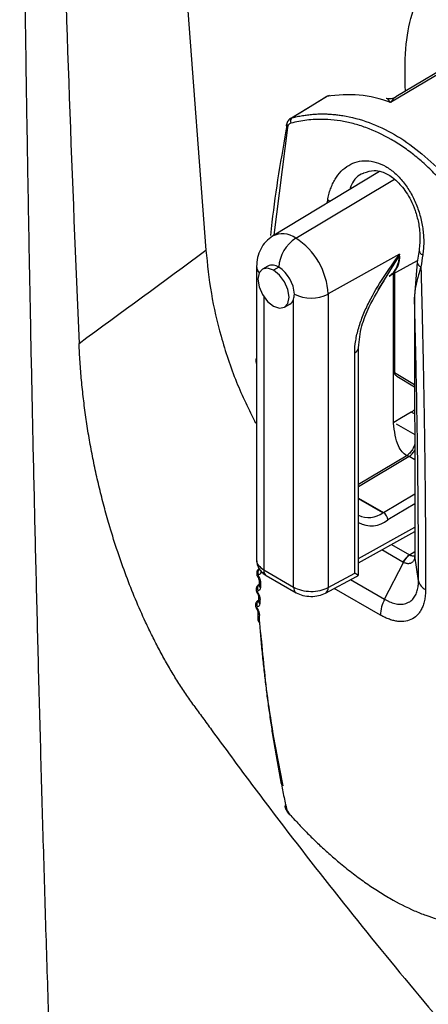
# Model space of a CAD drawing. Header units: millimetres. Extents: x 25 to 1229, y -261 to 1180.
# Tile 178 of 224: x 778 to 795, y 818 to 858. Entities that reach past the tile are written whole.
import ezdxf

# ---------------------------------------------------------------- set-up
doc = ezdxf.new("R2010")
doc.units = ezdxf.units.MM

msp = doc.modelspace()

# ---------------------------------------------------------------- linework, layer by layer
at = {"color": 7, "linetype": 'Continuous', "lineweight": 25}
for p, q in [((782.858, 885.894), (785.618, 849.093)), ((788.941, 854.097), (788.386, 849.702)), ((789.063, 854.462), (789.129, 854.493)), ((792.687, 852.309), (788.336, 849.672)), ((789.277, 849.586), (793.293, 851.986)), ((790.56, 851.02), (790.579, 851.134)), ((793.509, 848.934), (790.593, 847.308)), ((793.483, 848.884), (792.876, 847.891)), ((794.302, 849.096), (794.227, 848.607)), ((793.097, 848.043), (794.237, 848.669)), ((794.227, 848.607), (794.111, 847.214)), ((787.681, 848.426), (787.681, 836.445)), ((788.133, 848.446), (787.92, 848.324)), ((788.583, 848.402), (788.37, 848.279)), ((793.257, 842.038), (793.257, 848.131)), ((793.271, 848.139), (793.271, 844.141)), ((793.3, 848.155), (793.3, 844.1)), ((792.876, 847.891), (792.625, 847.481)), ((793.094, 848.022), (793.108, 848.031)), ((790.593, 847.308), (790.593, 835.338)), ((787.974, 847.198), (787.974, 836.054)), ((788.82, 846.765), (789.033, 846.887)), ((789.191, 835.352), (789.191, 847.099)), ((794.119, 847.252), (794.117, 847.246)), ((794.117, 847.246), (794.117, 847.211)), ((791.679, 835.922), (791.679, 844.911)), ((791.831, 835.864), (791.831, 845.118)), ((793.271, 844.141), (793.271, 844.137)), ((793.3, 844.1), (794.117, 843.612)), ((793.399, 843.957), (794.118, 843.528)), ((794.119, 842.414), (793.983, 842.493)), ((793.371, 842.016), (794.121, 841.583)), ((793.767, 840.693), (791.831, 839.537)), ((793.892, 840.681), (791.831, 839.45)), ((794.121, 840.549), (793.892, 840.681)), ((791.831, 838.986), (792.851, 838.397)), ((792.826, 838.383), (791.831, 838.957)), ((792.851, 838.397), (794.122, 839.157)), ((794.122, 838.745), (793.03, 838.093)), ((791.831, 836.517), (794.123, 837.794)), ((791.831, 836.346), (794.123, 837.623)), ((793.643, 836.371), (792.776, 836.872)), ((793.173, 837.094), (793.908, 836.67)), ((793.908, 836.67), (794.123, 836.803)), ((794.121, 836.669), (794.123, 836.648)), ((794.277, 835.611), (794.123, 836.624)), ((787.974, 836.054), (789.191, 835.352)), ((792.897, 834.858), (793.665, 836.359)), ((788.078, 835.825), (789.294, 835.123)), ((790.482, 835.105), (791.748, 835.786)), ((790.593, 835.338), (791.679, 835.922)), ((791.511, 835.658), (792.897, 834.858)), ((791.748, 835.787), (791.753, 835.789)), ((787.781, 835.466), (787.768, 835.458)), ((787.768, 835.458), (787.781, 835.462)), ((787.78, 835.436), (787.78, 835.436)), ((792.732, 834.21), (790.844, 835.299)), ((787.758, 834.825), (787.742, 834.816)), ((787.742, 834.816), (787.757, 834.821)), ((787.756, 834.789), (787.756, 834.79)), ((787.731, 834.208), (787.735, 834))]:
    msp.add_line(p, q, dxfattribs=at)
at = {"color": 7, "linetype": 'Continuous', "lineweight": 25, "flags": 128}
for points in [[(798.799, 858.495), (795.63, 856.601), (793.141, 855.113)], [(798.198, 858.239), (796.049, 856.954), (793.352, 855.342)], [(790.462, 855.31), (789.798, 854.906), (789.032, 854.44)], [(790.547, 855.356), (789.753, 854.873), (789.129, 854.493)], [(790.494, 855.335), (790.483, 855.328), (790.462, 855.31)], [(790.547, 855.356), (790.513, 855.345), (790.494, 855.335)], [(790.648, 855.397), (790.62, 855.389), (790.547, 855.356)], [(790.673, 851.088), (790.653, 851.097), (790.579, 851.134)], [(788.37, 848.279), (788.127, 848.364), (787.92, 848.323), (787.783, 848.165), (787.734, 847.911), (787.783, 847.602), (787.92, 847.284), (788.127, 847.006), (788.37, 846.809)], [(788.37, 846.809), (788.614, 846.725), (788.82, 846.765), (788.958, 846.923), (789.007, 847.177), (788.958, 847.486), (788.82, 847.804), (788.614, 848.082), (788.37, 848.279)], [(793.983, 842.493), (793.587, 842.257), (793.275, 842.071)], [(794.122, 836.667), (794.121, 836.656), (794.123, 836.624)], [(789.023, 826.098), (789.015, 826.088), (789.012, 826.083), (789.012, 826.081), (789.017, 826.083), (789.027, 826.089), (789.028, 826.09)]]:
    msp.add_lwpolyline(points, dxfattribs=at)
at = {"color": 7, "linetype": 'Continuous', "lineweight": 25}
for centre, radius, start, end in [((790.754, 854.908), 0.5, 102.2303, 121.3242), ((791.416, 850.664), 4.772, 68.8075, 100.4841), ((788.97, 854.181), 0.0889, 184.0346, 250.5991), ((789.259, 854.342), 0.199, 130.9995, 200.9627), ((788.739, 848.859), 0.905, 53.4754, 117.5447), ((790.129, 848.292), 1.55, 123.3344, 175.9261), ((787.737, 847.178), 2.859, 2.6054, 57.3945), ((792.533, 848.813), 0.953, 305.5596, 4.2513), ((792.595, 848.816), 0.921, 303.0006, 7.3608), ((794.525, 849.11), 0.223, 182.998, 250.1961), ((788.32, 848.034), 0.453, 54.3824, 114.3071), ((794.451, 848.621), 0.225, 183.6124, 249.9397), ((788.082, 848.439), 0.4, 181.456, 222.1831), ((787.838, 847.237), 1.383, 2.6054, 57.3945), ((789.897, 848.693), 1.55, 244.0779, 296.6613), ((788.849, 847.189), 0.353, 301.2589, 345.2974), ((794.28, 847.198), 0.17, 163.7462, 188.514), ((791.576, 845.147), 0.257, 293.5006, 352.6391), ((793.319, 844.144), 0.048, 184.1058, 247.2144), ((793.319, 844.141), 0.048, 185.4892, 247.3201), ((793.502, 841.289), 0.723, 302.6391, 329.7508), ((793.82, 840.587), 0.119, 52.3813, 116.3986), ((792.242, 839.185), 0.992, 245.2369, 306.0734), ((792.359, 838.918), 1.063, 240.2526, 309.1535), ((791.871, 840.037), 1.91, 299.9991, 300.8578), ((792.641, 838.068), 0.39, 3.6388, 57.5208), ((794.313, 836.044), 0.745, 122.9159, 153.9725), ((794.33, 836.063), 0.728, 124.3956, 155.9841), ((787.952, 835.953), 0.219, 137.6678, 207.2502), ((788.213, 836.024), 0.24, 172.8139, 235.8738), ((788, 835.39), 0.464, 121.9316, 125.9029), ((787.931, 835.296), 0.219, 134.0214, 207.1092), ((787.895, 835.438), 0.115, 181.5399, 240.7352), ((787.899, 835.61), 0.114, 181.252, 241.0248), ((789.429, 835.322), 0.24, 172.8103, 235.9097), ((790.351, 835.31), 0.244, 302.6421, 6.5177), ((794.797, 835.735), 0.535, 193.4351, 244.3869), ((787.592, 835.34), 0.254, 296.6154, 303.6795), ((787.88, 834.958), 0.117, 180.7361, 240.0527), ((794.108, 834.205), 1.376, 151.6548, 179.7903), ((787.649, 834.57), 0.104, 287.8252, 304.7849), ((787.908, 834.651), 0.222, 133.786, 206.7414), ((787.875, 834.79), 0.119, 181.1377, 239.7737), ((787.853, 834.208), 0.122, 180.7742, 238.9429), ((787.857, 834.318), 0.121, 180.2202, 239.1361), ((787.84, 834.015), 0.105, 188.1433, 244.2468), ((788.947, 826.423), 0.11, 135.7539, 242.3184)]:
    msp.add_arc(centre, radius, start, end, dxfattribs=at)
for points, knots in [([(916.527, 846.81), (905.924, 852.825), (884.561, 864.943), (852.639, 883.288), (820.56, 901.891), (799.263, 914.403), (788.544, 920.701)], [0, 0, 0, 0, 0.2463975, 0.4964734, 0.7465496, 1, 1, 1, 1]), ([(788.177, 919.483), (798.954, 913.107), (820.366, 900.441), (852.621, 881.702), (884.613, 863.349), (905.989, 851.309), (916.543, 845.364)], [0, 0, 0, 0, 0.254068, 0.504784, 0.755483, 1, 1, 1, 1]), ([(779.65, 805.442), (779.599, 806.795), (779.499, 809.485), (779.359, 813.499), (779.227, 817.467), (779.103, 821.388), (778.988, 825.262), (778.88, 829.088), (778.781, 832.868), (778.688, 836.599), (778.603, 840.283), (778.525, 843.919), (778.453, 847.508), (778.388, 851.047), (778.33, 854.539), (778.277, 857.982), (778.229, 861.376), (778.188, 864.722), (778.152, 868.018), (778.12, 871.266), (778.094, 874.464), (778.072, 877.613), (778.055, 880.712), (778.042, 883.762), (778.037, 885.779), (778.034, 886.779)], [0, 0, 0, 0, 0.050451, 0.100269, 0.149453, 0.198002, 0.245918, 0.2932, 0.339848, 0.385862, 0.431242, 0.475988, 0.5201, 0.563579, 0.606423, 0.648633, 0.69021, 0.731153, 0.771461, 0.811136, 0.850177, 0.888583, 0.926356, 0.963495, 1, 1, 1, 1]), ([(793.744, 855.577), (793.728, 856.168), (793.682, 857.842), (794.402, 860.041), (795.804, 861.969), (797.806, 863.092), (799.493, 863.066), (800.337, 863.053)], [0, 0, 0, 0, 0.120025, 0.340062, 0.560074, 0.780053, 1, 1, 1, 1]), ([(793.34, 855.335), (793.313, 855.321), (793.258, 855.292), (793.162, 855.268), (793.058, 855.262), (792.99, 855.276), (792.955, 855.284)], [0, 0, 0, 0, 0.229334, 0.475514, 0.734315, 1, 1, 1, 1]), ([(793.352, 855.341), (793.352, 855.341), (793.275, 855.326), (793.208, 855.219), (793.141, 855.113)], [0, 0, 0, 0, 0.008761, 1, 1, 1, 1]), ([(793.141, 855.113), (793.078, 855.194), (793.008, 855.285), (792.963, 855.276), (792.958, 855.275)], [0, 0, 0, 0, 0.891565, 1, 1, 1, 1]), ([(789.129, 854.493), (789.198, 854.51), (789.337, 854.545), (789.548, 854.585), (789.757, 854.616), (789.967, 854.638), (790.175, 854.65), (790.381, 854.654), (790.586, 854.649), (790.789, 854.635), (790.99, 854.614), (791.479, 854.544), (792.256, 854.338), (793.304, 853.844), (794.311, 853.15), (795.063, 852.45), (795.589, 851.862), (795.922, 851.453), (796.249, 851.01), (796.57, 850.533), (796.771, 850.194), (796.873, 850.022)], [0, 0, 0, 0, 0.026743, 0.053121, 0.079136, 0.104788, 0.130077, 0.155005, 0.179571, 0.203777, 0.227623, 0.25111, 0.37728, 0.500799, 0.62421, 0.750316, 0.797387, 0.845885, 0.895817, 0.947187, 1, 1, 1, 1]), ([(788.264, 849.692), (788.282, 849.872), (788.431, 851.351), (788.699, 852.879), (788.935, 854.22)], [0, 0, 0, 0, 0.121825, 1, 1, 1, 1]), ([(789.064, 854.465), (789.04, 854.447), (788.993, 854.412), (788.922, 854.318), (788.898, 854.231), (788.882, 854.175)], [0, 0, 0, 0, 0.2675772, 0.5239253, 1, 1, 1, 1]), ([(789.049, 854.452), (789.051, 854.455), (789.055, 854.46), (789.061, 854.462), (789.063, 854.462)], [0, 0, 0, 0, 0.504858, 1, 1, 1, 1]), ([(796.658, 849.892), (796.606, 849.982), (796.502, 850.162), (796.339, 850.424), (796.172, 850.679), (796.001, 850.928), (795.824, 851.169), (795.644, 851.404), (795.458, 851.632), (795.268, 851.854), (794.992, 852.158), (794.621, 852.528), (794.149, 852.939), (793.663, 853.303), (792.996, 853.726), (792.308, 854.049), (791.615, 854.266), (791.095, 854.376), (790.576, 854.432), (790.12, 854.434), (789.728, 854.401), (789.397, 854.351), (789.181, 854.298), (789.073, 854.271)], [0, 0, 0, 0, 0.02801, 0.055879, 0.083637, 0.111317, 0.138949, 0.166566, 0.1942, 0.221884, 0.249648, 0.312297, 0.374857, 0.43707, 0.499279, 0.624553, 0.68671, 0.748988, 0.811647, 0.874468, 0.916255, 0.958063, 1, 1, 1, 1]), ([(790.579, 851.134), (790.586, 851.174), (790.6, 851.254), (790.626, 851.369), (790.657, 851.482), (790.705, 851.628), (790.775, 851.8), (790.91, 852.054), (791.119, 852.328), (791.425, 852.571), (791.775, 852.717), (792.156, 852.76), (792.552, 852.695), (792.946, 852.523), (793.322, 852.25), (793.664, 851.89), (793.958, 851.457), (794.194, 850.971), (794.366, 850.453), (794.452, 850.009), (794.485, 849.658), (794.492, 849.399), (794.482, 849.144), (794.46, 848.981), (794.449, 848.9)], [0, 0, 0, 0, 0.015707, 0.031382, 0.047059, 0.062774, 0.093945, 0.125095, 0.187699, 0.250073, 0.312537, 0.375116, 0.437381, 0.499978, 0.562372, 0.625111, 0.687611, 0.750064, 0.812349, 0.874938, 0.906074, 0.937242, 0.968623, 1, 1, 1, 1]), ([(792.055, 852.235), (792.044, 852.232), (791.828, 852.178), (791.604, 851.935), (791.498, 851.636), (791.476, 851.575)], [0, 0, 0, 0, 0.042319, 0.807192, 1, 1, 1, 1]), ([(792.052, 852.244), (792.19, 852.294), (792.427, 852.38), (792.801, 852.305), (793.189, 852.106), (793.616, 851.707), (793.929, 851.232), (794.153, 850.704), (794.286, 850.208), (794.356, 849.649), (794.32, 849.286), (794.302, 849.096)], [0, 0, 0, 0, 0.143915, 0.24541, 0.367824, 0.468558, 0.606564, 0.690321, 0.783574, 0.886914, 1, 1, 1, 1]), ([(788.336, 849.672), (788.238, 849.6), (788.043, 849.459), (787.839, 849.15), (787.707, 848.802), (787.69, 848.551), (787.681, 848.429)], [0, 0, 0, 0, 0.26007, 0.51584, 0.763589, 1, 1, 1, 1]), ([(785.618, 849.093), (785.677, 848.51), (785.793, 847.375), (786.212, 845.562), (786.793, 843.771), (787.37, 842.594), (787.643, 842.037)], [0, 0, 0, 0, 0.260387, 0.507408, 0.766775, 1, 1, 1, 1]), ([(791.679, 844.911), (791.679, 845.071), (791.693, 845.236), (791.748, 845.576), (791.788, 845.752), (791.892, 846.106), (791.954, 846.282), (792.097, 846.634), (792.179, 846.81), (792.44, 847.326), (792.639, 847.657), (793.062, 848.303), (793.287, 848.62), (793.509, 848.934)], [0, 0, 0, 0, 0.125, 0.125, 0.25, 0.25, 0.375, 0.375, 0.5, 0.5, 0.75, 0.75, 1, 1, 1, 1]), ([(794.374, 848.41), (794.358, 848.362), (794.321, 848.252), (794.268, 848.077), (794.224, 847.91), (794.181, 847.724), (794.146, 847.537), (794.12, 847.339), (794.114, 847.225), (794.112, 847.173)], [0, 0, 0, 0, 0.1093196, 0.2502993, 0.4059273, 0.5004188, 0.6957199, 0.8621956, 1, 1, 1, 1]), ([(794.374, 848.41), (794.381, 848.172), (794.393, 847.697), (794.411, 846.99), (794.428, 846.288), (794.443, 845.592), (794.458, 844.902), (794.472, 844.217), (794.485, 843.537), (794.497, 842.864), (794.508, 842.196), (794.518, 841.534), (794.527, 840.879), (794.535, 840.229), (794.542, 839.585), (794.549, 838.947), (794.554, 838.315), (794.558, 837.69), (794.562, 837.071), (794.564, 836.458), (794.566, 835.851), (794.566, 835.452), (794.566, 835.253)], [0, 0, 0, 0, 0.0509302, 0.1017255, 0.1523918, 0.2029354, 0.2533621, 0.3036783, 0.3538899, 0.4040033, 0.4540246, 0.5039602, 0.5538163, 0.6035993, 0.6533156, 0.7029715, 0.7525734, 0.8021279, 0.8516413, 0.9011201, 0.9505709, 1, 1, 1, 1]), ([(791.831, 845.118), (791.861, 845.412), (791.915, 845.956), (792.299, 846.909), (792.664, 847.501), (792.879, 847.848)], [0, 0, 0, 0, 0.3262282, 0.603931, 1, 1, 1, 1]), ([(794.277, 835.611), (794.277, 836.055), (794.276, 836.508), (794.272, 837.419), (794.27, 837.879), (794.259, 839.274), (794.249, 840.222), (794.221, 842.157), (794.204, 843.143), (794.163, 845.138), (794.139, 846.149), (794.112, 847.173)], [0, 0, 0, 0, 0.125, 0.125, 0.25, 0.25, 0.5, 0.5, 0.75, 0.75, 1, 1, 1, 1]), ([(785.122, 830.527), (785.067, 830.605), (784.957, 830.76), (784.794, 830.999), (784.633, 831.242), (784.475, 831.49), (784.319, 831.742), (784.166, 831.999), (784.015, 832.261), (783.866, 832.528), (783.72, 832.799), (783.576, 833.074), (783.435, 833.355), (783.296, 833.64), (783.061, 834.135), (782.744, 834.856), (782.364, 835.815), (782.015, 836.803), (781.727, 837.72), (781.492, 838.555), (781.301, 839.301), (781.128, 840.048), (780.975, 840.796), (780.84, 841.545), (780.724, 842.294), (780.627, 843.045), (780.548, 843.795), (780.487, 844.548), (780.463, 845.042), (780.45, 845.291)], [0, 0, 0, 0, 0.019362, 0.038641, 0.057853, 0.077016, 0.096146, 0.115262, 0.134379, 0.153514, 0.172686, 0.191911, 0.211206, 0.230587, 0.250071, 0.311304, 0.373087, 0.435897, 0.500188, 0.547449, 0.594964, 0.642872, 0.691309, 0.740407, 0.790291, 0.841082, 0.892893, 0.945833, 1, 1, 1, 1]), ([(787.681, 844.71), (787.681, 844.709), (787.66, 844.684), (787.652, 844.632), (787.649, 844.566), (787.659, 844.516), (787.67, 844.479), (787.68, 844.463), (787.681, 844.461)], [0, 0, 0, 0, 0.0115878, 0.376811, 0.569299, 0.7661312, 0.9664703, 1, 1, 1, 1]), ([(793.271, 844.136), (793.274, 844.116), (793.28, 844.076), (793.308, 844.029), (793.333, 844.011), (793.343, 844.004)], [0, 0, 0, 0, 0.408366, 0.778624, 1, 1, 1, 1]), ([(793.399, 843.958), (793.385, 843.967), (793.356, 843.985), (793.325, 844.02), (793.305, 844.058), (793.302, 844.084), (793.3, 844.097)], [0, 0, 0, 0, 0.266469, 0.530033, 0.772434, 1, 1, 1, 1]), ([(794.125, 842.584), (794.109, 842.574), (794.062, 842.541), (794.015, 842.512), (793.983, 842.493)], [0, 0, 0, 0, 0.328746, 1, 1, 1, 1]), ([(793.899, 840.676), (793.866, 840.688), (793.674, 840.76), (793.372, 841.16), (793.3, 841.707), (793.257, 842.038)], [0, 0, 0, 0, 0.076117, 0.441016, 1, 1, 1, 1]), ([(794.126, 841.185), (794.117, 841.156), (794.092, 841.071), (794.008, 840.926), (793.894, 840.787), (793.809, 840.719), (793.771, 840.696), (793.767, 840.693)], [0, 0, 0, 0, 0.14321, 0.427385, 0.7167, 0.970807, 1, 1, 1, 1]), ([(787.683, 836.459), (787.683, 836.457), (787.658, 836.383), (787.741, 836.228), (787.897, 836.112), (787.974, 836.054)], [0, 0, 0, 0, 0.010983, 0.505491, 1, 1, 1, 1]), ([(787.681, 836.46), (787.687, 836.398), (787.698, 836.274), (787.783, 836.096), (787.909, 835.939), (788.022, 835.863), (788.078, 835.825)], [0, 0, 0, 0, 0.2566325, 0.5119028, 0.7611799, 1, 1, 1, 1]), ([(794.123, 836.624), (794.122, 836.602), (794.12, 836.559), (794.108, 836.501), (794.089, 836.45), (794.062, 836.406), (794.03, 836.369), (793.991, 836.34), (793.947, 836.321), (793.898, 836.31), (793.844, 836.308), (793.787, 836.316), (793.728, 836.332), (793.686, 836.35), (793.665, 836.359)], [0, 0, 0, 0, 0.085032, 0.168808, 0.251784, 0.334334, 0.416854, 0.499728, 0.582574, 0.665094, 0.747705, 0.83079, 0.914735, 1, 1, 1, 1]), ([(793.919, 836.664), (793.966, 836.644), (794.042, 836.612), (794.099, 836.632), (794.122, 836.639)], [0, 0, 0, 0, 0.615637, 1, 1, 1, 1]), ([(787.777, 836.103), (787.757, 836.086), (787.725, 836.058), (787.7, 836.007), (787.686, 835.961), (787.683, 835.911), (787.689, 835.859), (787.704, 835.809), (787.72, 835.78), (787.728, 835.766)], [0, 0, 0, 0, 0.210202, 0.33086, 0.459067, 0.592666, 0.729073, 0.86557, 1, 1, 1, 1]), ([(787.728, 835.766), (787.737, 835.751), (787.755, 835.72), (787.773, 835.677), (787.784, 835.638), (787.785, 835.618), (787.785, 835.608)], [0, 0, 0, 0, 0.2639849, 0.5172817, 0.7620385, 1, 1, 1, 1]), ([(787.757, 835.852), (787.747, 835.851), (787.74, 835.842), (787.74, 835.815), (787.745, 835.799), (787.755, 835.784)], [0, 0, 0, 0, 0.5, 0.5, 1, 1, 1, 1]), ([(791.753, 835.789), (791.753, 835.789), (791.778, 835.797), (791.795, 835.82), (791.811, 835.843)], [0, 0, 0, 0, 0.025951, 1, 1, 1, 1]), ([(791.758, 835.793), (791.779, 835.805), (791.803, 835.819), (791.821, 835.84), (791.824, 835.844)], [0, 0, 0, 0, 0.8534288, 1, 1, 1, 1]), ([(791.811, 835.843), (791.815, 835.841), (791.823, 835.838), (791.831, 835.847), (791.831, 835.859), (791.83, 835.864)], [0, 0, 0, 0, 0.393274, 0.782466, 1, 1, 1, 1]), ([(787.756, 835.45), (787.736, 835.432), (787.704, 835.405), (787.678, 835.354), (787.665, 835.308), (787.661, 835.257), (787.667, 835.206), (787.682, 835.155), (787.698, 835.127), (787.706, 835.113)], [0, 0, 0, 0, 0.21149, 0.332642, 0.461152, 0.594785, 0.730884, 0.866683, 1, 1, 1, 1]), ([(787.757, 835.449), (787.76, 835.452), (787.763, 835.456), (787.767, 835.458), (787.768, 835.458)], [0, 0, 0, 0, 0.792488, 1, 1, 1, 1]), ([(787.785, 835.606), (787.784, 835.581), (787.783, 835.523), (787.781, 835.466), (787.78, 835.435)], [0, 0, 0, 0, 0.45248, 1, 1, 1, 1]), ([(789.191, 835.352), (789.374, 835.245), (789.63, 835.182), (790.148, 835.177), (790.406, 835.235), (790.593, 835.338)], [0, 0, 0, 0, 0.5, 0.5, 1, 1, 1, 1]), ([(794.566, 835.253), (794.565, 835.213), (794.564, 835.133), (794.555, 835.018), (794.541, 834.909), (794.522, 834.803), (794.496, 834.703), (794.465, 834.607), (794.419, 834.495), (794.354, 834.372), (794.232, 834.206), (794.042, 834.05), (793.764, 833.95), (793.498, 833.944), (793.272, 833.984), (793.095, 834.037), (792.915, 834.11), (792.793, 834.176), (792.732, 834.21)], [0, 0, 0, 0, 0.035923, 0.07158, 0.107086, 0.142558, 0.178111, 0.213862, 0.249925, 0.312284, 0.374619, 0.499787, 0.624363, 0.749323, 0.811673, 0.874243, 0.937247, 1, 1, 1, 1]), ([(792.897, 834.858), (792.93, 834.839), (792.998, 834.801), (793.102, 834.754), (793.209, 834.714), (793.318, 834.682), (793.43, 834.662), (793.542, 834.654), (793.655, 834.661), (793.768, 834.686), (793.903, 834.742), (794.04, 834.849), (794.156, 835.017), (794.229, 835.205), (794.27, 835.403), (794.274, 835.544), (794.277, 835.611)], [0, 0, 0, 0, 0.045803, 0.093676, 0.143703, 0.196005, 0.250738, 0.308166, 0.368646, 0.432618, 0.500675, 0.621569, 0.730177, 0.828828, 0.918647, 1, 1, 1, 1]), ([(787.706, 835.113), (787.715, 835.097), (787.733, 835.067), (787.751, 835.024), (787.762, 834.986), (787.762, 834.967), (787.763, 834.957)], [0, 0, 0, 0, 0.264516, 0.517975, 0.762573, 1, 1, 1, 1]), ([(787.735, 835.196), (787.725, 835.195), (787.719, 835.186), (787.718, 835.16), (787.724, 835.143), (787.733, 835.129)], [0, 0, 0, 0, 0.5, 0.5, 1, 1, 1, 1]), ([(787.763, 834.955), (787.762, 834.93), (787.76, 834.874), (787.757, 834.818), (787.756, 834.788)], [0, 0, 0, 0, 0.45248, 1, 1, 1, 1]), ([(789.294, 835.123), (789.381, 835.083), (789.554, 835.004), (789.886, 834.965), (790.219, 834.994), (790.394, 835.068), (790.482, 835.105)], [0, 0, 0, 0, 0.250199, 0.500004, 0.7498, 1, 1, 1, 1]), ([(787.732, 834.808), (787.711, 834.79), (787.679, 834.763), (787.653, 834.712), (787.639, 834.666), (787.635, 834.615), (787.642, 834.563), (787.656, 834.513), (787.672, 834.485), (787.68, 834.471)], [0, 0, 0, 0, 0.212719, 0.334343, 0.463147, 0.596812, 0.732614, 0.867744, 1, 1, 1, 1]), ([(787.68, 834.471), (787.69, 834.456), (787.708, 834.425), (787.725, 834.383), (787.735, 834.346), (787.736, 834.327), (787.736, 834.318)], [0, 0, 0, 0, 0.265024, 0.518637, 0.763084, 1, 1, 1, 1]), ([(787.711, 834.552), (787.7, 834.551), (787.694, 834.542), (787.693, 834.517), (787.698, 834.499), (787.708, 834.485)], [0, 0, 0, 0, 0.5, 0.5, 1, 1, 1, 1]), ([(787.733, 834.807), (787.735, 834.81), (787.738, 834.814), (787.742, 834.815), (787.742, 834.816)], [0, 0, 0, 0, 0.928017, 1, 1, 1, 1]), ([(787.736, 834.316), (787.736, 834.299), (787.734, 834.263), (787.732, 834.226), (787.731, 834.206)], [0, 0, 0, 0, 0.4524797, 1, 1, 1, 1]), ([(787.794, 833.92), (787.812, 833.7), (787.848, 833.26), (787.911, 832.607), (787.979, 831.957), (788.054, 831.312), (788.136, 830.672), (788.225, 830.036), (788.32, 829.405), (788.422, 828.779), (788.53, 828.158), (788.645, 827.542), (788.766, 826.93), (788.853, 826.527), (788.896, 826.326)], [0, 0, 0, 0, 0.083065, 0.166178, 0.249341, 0.332552, 0.415812, 0.499121, 0.582479, 0.665885, 0.749341, 0.832845, 0.916398, 1, 1, 1, 1]), ([(788.762, 827.245), (788.541, 828.372), (788.145, 830.384), (787.944, 832.547), (787.855, 833.498)], [0, 0, 0, 0, 0.56009, 1, 1, 1, 1]), ([(785.122, 830.527), (785.241, 830.361), (785.361, 830.196), (785.602, 829.867), (785.963, 829.373), (786.325, 828.878), (787.052, 827.892), (787.54, 827.236), (789.016, 825.279), (790.015, 823.987), (793.051, 820.156), (795.129, 817.662), (801.492, 810.394), (805.918, 805.823), (815.134, 797.256), (822.317, 791.263), (829.899, 785.953), (835.041, 782.57), (837.658, 780.955), (842.964, 777.892), (845.65, 776.445), (851.067, 773.733), (853.802, 772.464), (862.084, 768.92), (870.52, 765.898), (879.174, 763.651), (884.99, 762.324), (887.924, 761.747), (893.786, 760.768), (898.178, 760.166), (902.564, 759.759), (904.756, 759.587), (905.487, 759.536), (906.583, 759.465), (907.131, 759.43), (907.681, 759.396), (908.047, 759.373), (908.231, 759.362), (908.413, 759.353)], [0, 0, 0, 0, 0.003906, 0.003906, 0.007813, 0.015625, 0.015625, 0.03125, 0.03125, 0.0625, 0.0625, 0.125, 0.125, 0.25, 0.25, 0.375, 0.4375, 0.4375, 0.5, 0.5, 0.5625, 0.5625, 0.625, 0.625, 0.75, 0.8125, 0.8125, 0.875, 0.875, 0.9375, 0.96875, 0.96875, 0.984375, 0.984375, 0.992188, 0.996094, 0.996094, 1, 1, 1, 1]), ([(788.838, 826.398), (788.854, 826.35), (788.878, 826.273), (788.943, 826.165), (788.988, 826.11), (789.011, 826.081)], [0, 0, 0, 0, 0.448812, 0.710628, 1, 1, 1, 1]), ([(789.023, 826.098), (789.088, 826.026), (789.216, 825.882), (789.412, 825.671), (789.609, 825.464), (789.808, 825.262), (790.009, 825.063), (790.211, 824.869), (790.415, 824.68), (790.62, 824.494), (790.827, 824.313), (791.139, 824.047), (791.558, 823.709), (792.081, 823.322), (792.601, 822.97), (793.285, 822.552), (793.949, 822.214), (794.58, 821.964), (795.034, 821.82), (795.468, 821.722), (795.832, 821.676), (796.134, 821.667), (796.382, 821.678), (796.536, 821.703), (796.614, 821.716)], [0, 0, 0, 0, 0.025239, 0.050353, 0.075367, 0.100306, 0.125195, 0.150058, 0.17492, 0.199807, 0.224743, 0.249753, 0.312362, 0.374878, 0.437152, 0.499422, 0.624612, 0.68681, 0.749133, 0.811808, 0.874648, 0.916376, 0.958122, 1, 1, 1, 1])]:
    msp.add_open_spline(points, degree=3, knots=knots, dxfattribs=at)
for points in [[(779.241, 885.435), (779.475, 872.039), (779.877, 858.658), (780.45, 845.291)], [(789.073, 854.271), (789.006, 854.253), (788.956, 854.186), (788.941, 854.097)], [(780.45, 845.291), (782.173, 846.558), (783.896, 847.825), (785.618, 849.093)], [(793.509, 848.934), (793.5, 848.917), (793.492, 848.9), (793.483, 848.884)], [(794.449, 848.9), (794.424, 848.736), (794.399, 848.573), (794.374, 848.41)], [(789.191, 847.099), (789.21, 847.159), (789.219, 847.226), (789.22, 847.299)], [(794.112, 847.173), (794.119, 843.667), (794.123, 840.159), (794.123, 836.648)], [(793.3, 844.1), (793.3, 844.099), (793.3, 844.098), (793.3, 844.097)], [(793.908, 836.67), (793.912, 836.668), (793.915, 836.666), (793.919, 836.664)], [(794.123, 836.648), (794.123, 836.64), (794.123, 836.632), (794.123, 836.624)], [(793.665, 836.359), (793.658, 836.363), (793.651, 836.367), (793.643, 836.371)], [(787.755, 835.784), (787.813, 835.693), (787.846, 835.591), (787.844, 835.51)], [(787.858, 835.999), (787.856, 835.917), (787.818, 835.862), (787.757, 835.852)], [(791.811, 835.843), (791.786, 835.857), (791.74, 835.885), (791.679, 835.922)], [(787.838, 835.338), (787.836, 835.257), (787.797, 835.204), (787.735, 835.196)], [(787.844, 835.51), (787.842, 835.452), (787.84, 835.395), (787.838, 835.338)], [(787.733, 835.129), (787.791, 835.038), (787.824, 834.936), (787.821, 834.856)], [(787.821, 834.856), (787.819, 834.8), (787.817, 834.744), (787.815, 834.688)], [(787.708, 834.485), (787.766, 834.393), (787.799, 834.292), (787.795, 834.214)], [(787.815, 834.688), (787.812, 834.609), (787.773, 834.558), (787.711, 834.552)], [(787.79, 834.104), (787.788, 834.045), (787.789, 833.983), (787.794, 833.92)], [(787.795, 834.214), (787.794, 834.177), (787.792, 834.14), (787.79, 834.104)], [(788.896, 826.326), (788.911, 826.257), (788.959, 826.171), (789.023, 826.098)]]:
    msp.add_open_spline(points, degree=3, dxfattribs=at)

doc.saveas('drawing.dxf')
